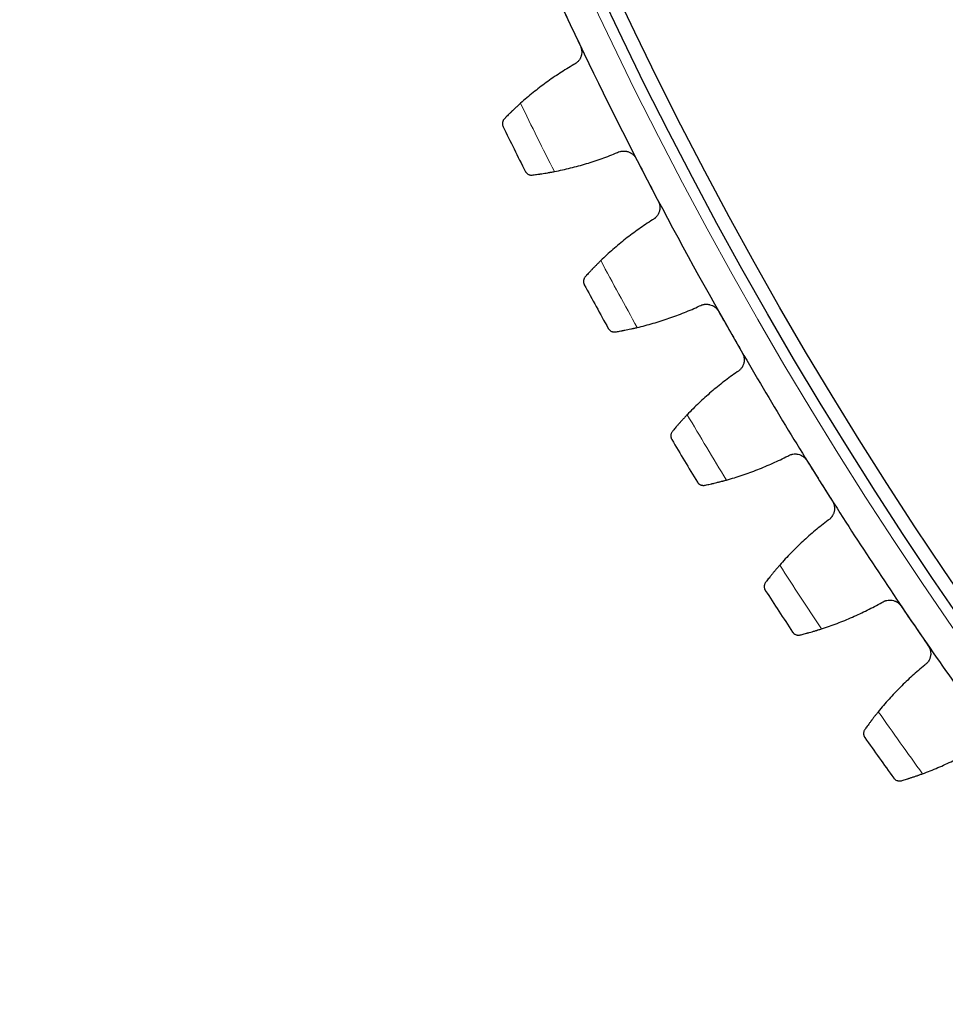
# Model space of a CAD drawing. Header units: inches. Extents: x 0 to 20790, y -12 to 14700.
# Tile 225 of 256: x 9331 to 9463, y 3278 to 3419. Entities that reach past the tile are written whole.
import ezdxf

# ---------------------------------------------------------------- set-up
doc = ezdxf.new("R2010")
doc.units = ezdxf.units.IN
doc.layers.add('1', color=7, linetype='Continuous', true_color=0xffffff)
doc.layers.add('254', color=7, linetype='Continuous', true_color=0xffffff)
doc.styles.add('latin_extended', font='simplex.shx')
doc.dimstyles.get("Standard").update_dxf_attribs({"dimtxt": 0.18, "dimasz": 0.18, "dimexe": 0.18, "dimexo": 0.0625, "dimgap": 0.09, "dimtad": 0, "dimtih": 1, "dimtoh": 1, "dimdec": 4, "dimzin": 0, "dimdsep": 46, "dimtxsty": 'Standard', "dimcen": 0.09, "dimadec": 0, "dimazin": 0, "dimtfac": 1, "dimtdec": 4, "dimtofl": 0, "dimtmove": 0, "dimatfit": 3, "dimfxl": 1, "dimtolj": 1, "dimtzin": 0, "dimarcsym": 0})

# ---------------------------------------------------------------- blocks, each defined once
blk = doc.blocks.new('_U8')
at = {"layer": '254', "color": 3, "linetype": 'Continuous', "lineweight": 13, "transparency": 16777216}
for p, q in [((9936.19, 3683), (8492.69, 3683)), ((8527.69, 3560.5), (8527.69, 2652.5)), ((9936.19, 2530), (8492.69, 2530))]:
    blk.add_line(p, q, dxfattribs=at)
at = {"layer": '254', "color": 3, "transparency": 16777216}
for points in [[(8548.1, 3560.5), (8507.27, 3560.5), (8527.69, 3683)], [(8507.27, 2652.5), (8548.1, 2652.5), (8527.69, 2530)]]:
    blk.add_solid(points, dxfattribs=at)
at = {"layer": 'Defpoints', "color": 0, "transparency": 16777216}
for p in [(9971.19, 3683), (8527.69, 2530), (9971.19, 2530)]:
    blk.add_point(p, dxfattribs=at)
at = {"layer": '254', "color": 2, "lineweight": 13, "transparency": 16777216, "insert": (8343.94, 2807.93), "char_height": 122.5, "attachment_point": 1, "rotation": 90, "style": 'latin_extended'}
blk.add_mtext('\\A1;1153', dxfattribs=at)

msp = doc.modelspace()

# ---------------------------------------------------------------- linework, layer by layer
at = {"layer": '1', "color": 110, "linetype": 'Continuous', "lineweight": 13}
msp.add_circle((9971.186, 3683), 616.6, dxfattribs=at)
at = {"layer": '1', "color": 2, "linetype": 'Continuous', "lineweight": 25}
for radius in [615, 613]:
    msp.add_circle((9971.186, 3683), radius, dxfattribs=at)
for radius, start, end in [(621, 202.929936, 205.22293), (621, 205.22293, 207.515924), (636, 206.048501, 206.690352), (621, 207.515924, 209.808917), (636, 208.341495, 208.983346), (621, 209.808917, 212.101911), (636, 210.634489, 211.276339), (621, 212.101911, 214.394904), (636, 212.927482, 213.569333), (621, 214.394904, 216.687898), (636, 215.220476, 215.862327)]:
    msp.add_arc((9971.186, 3683), radius, start, end, dxfattribs=at)
at = {"layer": '1', "color": 110, "linetype": 'Continuous', "lineweight": 13}
for start, end in [(205.875066, 206.863787), (208.16806, 209.156781), (210.461053, 211.449775), (212.754047, 213.742768), (215.047041, 216.035762)]:
    msp.add_arc((9971.186, 3683), 632.294, start, end, dxfattribs=at)
at = {"layer": '1', "color": 2, "linetype": 'Continuous', "lineweight": 25}
for points in [[(9407.93, 3421.476), (9408.418, 3420.439), (9408.906, 3419.403), (9409.394, 3418.367)], [(9409.394, 3418.367), (9409.882, 3417.33), (9410.371, 3416.294), (9410.859, 3415.257)], [(9409.918, 3412.603), (9409.235, 3412.207), (9407.893, 3411.381), (9405.949, 3410.044), (9404.074, 3408.61), (9402.871, 3407.588), (9402.281, 3407.061)], [(9407.127, 3397.285), (9407.904, 3397.435), (9409.446, 3397.775), (9411.722, 3398.398), (9413.963, 3399.136), (9415.433, 3399.704), (9416.162, 3400.007)], [(9418.844, 3399.149), (9419.373, 3398.133), (9419.903, 3397.117), (9420.432, 3396.101)], [(9420.432, 3396.101), (9420.961, 3395.085), (9421.49, 3394.069), (9422.02, 3393.053)], [(9421.185, 3390.364), (9420.519, 3389.94), (9419.211, 3389.061), (9417.323, 3387.648), (9415.507, 3386.139), (9414.345, 3385.07), (9413.777, 3384.52)], [(9419.01, 3374.946), (9419.78, 3375.127), (9421.307, 3375.528), (9423.557, 3376.242), (9425.766, 3377.069), (9427.213, 3377.695), (9427.929, 3378.027)], [(9430.643, 3377.278), (9431.213, 3376.284), (9431.782, 3375.29), (9432.352, 3374.296)], [(9432.352, 3374.296), (9432.921, 3373.302), (9433.491, 3372.308), (9434.06, 3371.314)], [(9433.334, 3368.593), (9432.685, 3368.143), (9431.414, 3367.212), (9429.583, 3365.724), (9427.829, 3364.145), (9426.711, 3363.03), (9426.165, 3362.457)], [(9431.777, 3353.1), (9432.54, 3353.312), (9434.049, 3353.774), (9436.269, 3354.578), (9438.443, 3355.492), (9439.863, 3356.176), (9440.566, 3356.536)], [(9443.308, 3355.896), (9443.917, 3354.925), (9444.525, 3353.955), (9445.134, 3352.984)], [(9445.134, 3352.984), (9445.743, 3352.014), (9446.352, 3351.043), (9446.961, 3350.073)], [(9446.344, 3347.325), (9445.714, 3346.85), (9444.48, 3345.869), (9442.711, 3344.309), (9441.021, 3342.66), (9439.949, 3341.502), (9439.426, 3340.908)], [(9445.408, 3331.783), (9446.162, 3332.025), (9447.652, 3332.547), (9449.837, 3333.439), (9451.973, 3334.439), (9453.365, 3335.179), (9454.052, 3335.568)], [(9456.818, 3335.037), (9457.465, 3334.092), (9458.112, 3333.147), (9458.759, 3332.201)], [(9458.759, 3332.201), (9459.406, 3331.256), (9460.054, 3330.311), (9460.701, 3329.366)], [(9460.195, 3326.595), (9459.584, 3326.095), (9458.391, 3325.066), (9456.685, 3323.436), (9455.063, 3321.721), (9454.037, 3320.521), (9453.539, 3319.906)], [(9459.881, 3311.028), (9460.624, 3311.3), (9462.092, 3311.881), (9464.24, 3312.86), (9466.335, 3313.945), (9467.696, 3314.74), (9468.367, 3315.155)]]:
    msp.add_open_spline(points, degree=3, dxfattribs=at)
for points, knots in [([(9410.859, 3415.257), (9410.887, 3415.197), (9410.938, 3415.074), (9410.994, 3414.885), (9411.02, 3414.756), (9411.034, 3414.657), (9411.038, 3414.624), (9411.044, 3414.558), (9411.046, 3414.525), (9411.053, 3414.361), (9411.046, 3414.23), (9411.021, 3414.068), (9411.015, 3414.036), (9411.005, 3413.987), (9411.002, 3413.971), (9410.995, 3413.939), (9410.975, 3413.86), (9410.932, 3413.72), (9410.882, 3413.601), (9410.826, 3413.484), (9410.795, 3413.427), (9410.694, 3413.26), (9410.617, 3413.157), (9410.488, 3413.014), (9410.443, 3412.969), (9410.372, 3412.904), (9410.347, 3412.883), (9410.297, 3412.842), (9410.272, 3412.822), (9410.143, 3412.726), (9410.034, 3412.659), (9409.918, 3412.603)], [0, 0, 0, 0, 0.0625, 0.125, 0.1875, 0.1875, 0.21875, 0.21875, 0.25, 0.25, 0.375, 0.375, 0.40625, 0.40625, 0.421875, 0.421875, 0.4375, 0.5, 0.5625, 0.5625, 0.625, 0.625, 0.75, 0.75, 0.8125, 0.8125, 0.84375, 0.84375, 0.875, 0.875, 1, 1, 1, 1]), ([(9402.281, 3407.061), (9402.157, 3406.951), (9402.037, 3406.842), (9401.803, 3406.628), (9401.574, 3406.417), (9401.357, 3406.213), (9401.198, 3406.062), (9401.146, 3406.012), (9401.069, 3405.938), (9401.043, 3405.914), (9400.993, 3405.865), (9400.968, 3405.841), (9400.845, 3405.722), (9400.656, 3405.538), (9400.485, 3405.369), (9400.323, 3405.206), (9400.246, 3405.129), (9400.155, 3405.037), (9400.138, 3405.019), (9400.103, 3404.984), (9400.051, 3404.931), (9400.003, 3404.882), (9399.972, 3404.85)], [0, 0, 0, 0, 0.125, 0.125, 0.25, 0.375, 0.375, 0.4375, 0.4375, 0.46875, 0.46875, 0.5, 0.5, 0.625, 0.75, 0.75, 0.875, 0.875, 0.90625, 0.90625, 0.9375, 1, 1, 1, 1]), ([(9399.972, 3404.85), (9399.929, 3404.806), (9399.893, 3404.761), (9399.829, 3404.667), (9399.802, 3404.62), (9399.757, 3404.523), (9399.739, 3404.473), (9399.711, 3404.374), (9399.701, 3404.324), (9399.689, 3404.225), (9399.687, 3404.175), (9399.689, 3404.078), (9399.694, 3404.03), (9399.71, 3403.936), (9399.721, 3403.889), (9399.743, 3403.822), (9399.755, 3403.788), (9399.772, 3403.75), (9399.78, 3403.731), (9399.784, 3403.723), (9399.787, 3403.718), (9399.788, 3403.715), (9399.789, 3403.712)], [0, 0, 0, 0, 0.125, 0.125, 0.25, 0.25, 0.375, 0.375, 0.5, 0.5, 0.625, 0.625, 0.75, 0.75, 0.875, 0.875, 0.9375, 0.96875, 0.984375, 0.9921875, 0.9921875, 1, 1, 1, 1]), ([(9416.162, 3400.007), (9416.277, 3400.066), (9416.396, 3400.112), (9416.58, 3400.165), (9416.642, 3400.18), (9416.736, 3400.198), (9416.768, 3400.203), (9416.832, 3400.211), (9416.864, 3400.215), (9417.025, 3400.229), (9417.153, 3400.228), (9417.345, 3400.207), (9417.409, 3400.198), (9417.505, 3400.178), (9417.537, 3400.17), (9417.6, 3400.154), (9417.631, 3400.145), (9417.787, 3400.097), (9417.906, 3400.047), (9418.05, 3399.969), (9418.079, 3399.953), (9418.135, 3399.919), (9418.163, 3399.901), (9418.245, 3399.845), (9418.298, 3399.806), (9418.449, 3399.68), (9418.542, 3399.587), (9418.646, 3399.457), (9418.667, 3399.431), (9418.706, 3399.377), (9418.725, 3399.35), (9418.78, 3399.266), (9418.813, 3399.209), (9418.844, 3399.149)], [0, 0, 0, 0, 0.125, 0.125, 0.1875, 0.1875, 0.21875, 0.21875, 0.25, 0.25, 0.375, 0.375, 0.4375, 0.4375, 0.46875, 0.46875, 0.5, 0.5, 0.625, 0.625, 0.65625, 0.65625, 0.6875, 0.6875, 0.75, 0.75, 0.875, 0.875, 0.90625, 0.90625, 0.9375, 0.9375, 1, 1, 1, 1]), ([(9402.954, 3397.329), (9402.954, 3397.328), (9402.955, 3397.327), (9402.956, 3397.324), (9402.957, 3397.323), (9402.959, 3397.319), (9402.963, 3397.311), (9402.973, 3397.292), (9402.994, 3397.256), (9403.038, 3397.187), (9403.083, 3397.131), (9403.18, 3397.027), (9403.256, 3396.966), (9403.384, 3396.89), (9403.43, 3396.868), (9403.501, 3396.84), (9403.526, 3396.831), (9403.577, 3396.815), (9403.603, 3396.808), (9403.682, 3396.791), (9403.737, 3396.783), (9403.85, 3396.777), (9403.909, 3396.778), (9403.969, 3396.786)], [0, 0, 0, 0, 0.0039062, 0.0039062, 0.0078125, 0.0078125, 0.015625, 0.03125, 0.0625, 0.125, 0.25, 0.25, 0.5, 0.5, 0.625, 0.625, 0.6875, 0.6875, 0.75, 0.75, 0.875, 0.875, 1, 1, 1, 1]), ([(9403.969, 3396.786), (9404.057, 3396.797), (9404.152, 3396.809), (9404.354, 3396.835), (9404.569, 3396.863), (9404.808, 3396.897), (9404.965, 3396.919), (9404.996, 3396.924), (9405.061, 3396.933), (9405.093, 3396.938), (9405.192, 3396.953), (9405.258, 3396.963), (9405.461, 3396.994), (9405.601, 3397.016), (9405.887, 3397.062), (9406.033, 3397.087), (9406.259, 3397.126), (9406.335, 3397.139), (9406.451, 3397.159), (9406.49, 3397.166), (9406.568, 3397.18), (9406.607, 3397.188), (9406.805, 3397.224), (9406.965, 3397.254), (9407.127, 3397.285)], [0, 0, 0, 0, 0.125, 0.125, 0.25, 0.375, 0.375, 0.40625, 0.40625, 0.4375, 0.4375, 0.5, 0.5, 0.625, 0.625, 0.75, 0.75, 0.8125, 0.8125, 0.84375, 0.84375, 0.875, 0.875, 1, 1, 1, 1]), ([(9422.02, 3393.053), (9422.051, 3392.994), (9422.106, 3392.873), (9422.17, 3392.687), (9422.201, 3392.558), (9422.219, 3392.461), (9422.224, 3392.428), (9422.233, 3392.362), (9422.236, 3392.329), (9422.25, 3392.165), (9422.248, 3392.034), (9422.23, 3391.872), (9422.225, 3391.839), (9422.217, 3391.79), (9422.214, 3391.774), (9422.208, 3391.742), (9422.192, 3391.661), (9422.154, 3391.52), (9422.109, 3391.399), (9422.058, 3391.28), (9422.029, 3391.222), (9421.935, 3391.05), (9421.862, 3390.945), (9421.739, 3390.797), (9421.696, 3390.75), (9421.627, 3390.682), (9421.604, 3390.66), (9421.555, 3390.617), (9421.531, 3390.596), (9421.406, 3390.495), (9421.299, 3390.424), (9421.185, 3390.364)], [0, 0, 0, 0, 0.0625, 0.125, 0.1875, 0.1875, 0.21875, 0.21875, 0.25, 0.25, 0.375, 0.375, 0.40625, 0.40625, 0.421875, 0.421875, 0.4375, 0.5, 0.5625, 0.5625, 0.625, 0.625, 0.75, 0.75, 0.8125, 0.8125, 0.84375, 0.84375, 0.875, 0.875, 1, 1, 1, 1]), ([(9413.777, 3384.52), (9413.658, 3384.405), (9413.542, 3384.292), (9413.316, 3384.068), (9413.096, 3383.848), (9412.887, 3383.635), (9412.735, 3383.479), (9412.684, 3383.427), (9412.61, 3383.35), (9412.586, 3383.324), (9412.537, 3383.274), (9412.513, 3383.249), (9412.395, 3383.125), (9412.214, 3382.934), (9412.05, 3382.757), (9411.894, 3382.589), (9411.821, 3382.508), (9411.734, 3382.413), (9411.717, 3382.394), (9411.683, 3382.357), (9411.634, 3382.303), (9411.587, 3382.251), (9411.558, 3382.218)], [0, 0, 0, 0, 0.125, 0.125, 0.25, 0.375, 0.375, 0.4375, 0.4375, 0.46875, 0.46875, 0.5, 0.5, 0.625, 0.75, 0.75, 0.875, 0.875, 0.90625, 0.90625, 0.9375, 1, 1, 1, 1]), ([(9411.558, 3382.218), (9411.517, 3382.173), (9411.482, 3382.126), (9411.423, 3382.031), (9411.398, 3381.982), (9411.357, 3381.883), (9411.341, 3381.833), (9411.317, 3381.733), (9411.309, 3381.683), (9411.3, 3381.583), (9411.3, 3381.533), (9411.306, 3381.436), (9411.313, 3381.388), (9411.333, 3381.295), (9411.346, 3381.249), (9411.371, 3381.182), (9411.384, 3381.149), (9411.402, 3381.112), (9411.411, 3381.093), (9411.415, 3381.085), (9411.418, 3381.08), (9411.419, 3381.077), (9411.421, 3381.075)], [0, 0, 0, 0, 0.125, 0.125, 0.25, 0.25, 0.375, 0.375, 0.5, 0.5, 0.625, 0.625, 0.75, 0.75, 0.875, 0.875, 0.9375, 0.96875, 0.984375, 0.9921875, 0.9921875, 1, 1, 1, 1]), ([(9427.929, 3378.027), (9428.041, 3378.091), (9428.158, 3378.142), (9428.34, 3378.202), (9428.401, 3378.219), (9428.495, 3378.241), (9428.527, 3378.247), (9428.59, 3378.258), (9428.622, 3378.263), (9428.782, 3378.284), (9428.911, 3378.288), (9429.103, 3378.275), (9429.167, 3378.268), (9429.264, 3378.252), (9429.296, 3378.246), (9429.36, 3378.232), (9429.392, 3378.224), (9429.549, 3378.182), (9429.67, 3378.137), (9429.817, 3378.065), (9429.846, 3378.05), (9429.904, 3378.018), (9429.932, 3378.001), (9430.017, 3377.949), (9430.071, 3377.912), (9430.227, 3377.792), (9430.323, 3377.703), (9430.433, 3377.578), (9430.454, 3377.552), (9430.496, 3377.5), (9430.516, 3377.473), (9430.574, 3377.392), (9430.61, 3377.336), (9430.643, 3377.278)], [0, 0, 0, 0, 0.125, 0.125, 0.1875, 0.1875, 0.21875, 0.21875, 0.25, 0.25, 0.375, 0.375, 0.4375, 0.4375, 0.46875, 0.46875, 0.5, 0.5, 0.625, 0.625, 0.65625, 0.65625, 0.6875, 0.6875, 0.75, 0.75, 0.875, 0.875, 0.90625, 0.90625, 0.9375, 0.9375, 1, 1, 1, 1]), ([(9414.838, 3374.823), (9414.839, 3374.822), (9414.84, 3374.821), (9414.841, 3374.818), (9414.842, 3374.817), (9414.844, 3374.813), (9414.848, 3374.805), (9414.859, 3374.787), (9414.881, 3374.752), (9414.929, 3374.684), (9414.976, 3374.631), (9415.077, 3374.53), (9415.155, 3374.472), (9415.286, 3374.402), (9415.332, 3374.382), (9415.405, 3374.356), (9415.43, 3374.348), (9415.481, 3374.335), (9415.507, 3374.329), (9415.587, 3374.314), (9415.643, 3374.309), (9415.756, 3374.307), (9415.815, 3374.311), (9415.875, 3374.321)], [0, 0, 0, 0, 0.0039063, 0.0039063, 0.0078125, 0.0078125, 0.015625, 0.03125, 0.0625, 0.125, 0.25, 0.25, 0.5, 0.5, 0.625, 0.625, 0.6875, 0.6875, 0.75, 0.75, 0.875, 0.875, 1, 1, 1, 1]), ([(9415.875, 3374.321), (9415.962, 3374.335), (9416.057, 3374.351), (9416.258, 3374.385), (9416.471, 3374.422), (9416.708, 3374.465), (9416.864, 3374.494), (9416.895, 3374.5), (9416.959, 3374.512), (9416.992, 3374.518), (9417.09, 3374.536), (9417.156, 3374.549), (9417.357, 3374.588), (9417.496, 3374.616), (9417.78, 3374.674), (9417.925, 3374.704), (9418.149, 3374.752), (9418.225, 3374.768), (9418.34, 3374.793), (9418.378, 3374.802), (9418.456, 3374.819), (9418.495, 3374.828), (9418.69, 3374.872), (9418.849, 3374.908), (9419.01, 3374.946)], [0, 0, 0, 0, 0.125, 0.125, 0.25, 0.375, 0.375, 0.40625, 0.40625, 0.4375, 0.4375, 0.5, 0.5, 0.625, 0.625, 0.75, 0.75, 0.8125, 0.8125, 0.84375, 0.84375, 0.875, 0.875, 1, 1, 1, 1]), ([(9434.06, 3371.314), (9434.093, 3371.256), (9434.153, 3371.137), (9434.225, 3370.953), (9434.261, 3370.826), (9434.283, 3370.729), (9434.289, 3370.697), (9434.301, 3370.631), (9434.305, 3370.599), (9434.326, 3370.435), (9434.329, 3370.304), (9434.317, 3370.141), (9434.314, 3370.108), (9434.308, 3370.059), (9434.306, 3370.043), (9434.301, 3370.011), (9434.288, 3369.93), (9434.256, 3369.787), (9434.215, 3369.664), (9434.169, 3369.543), (9434.143, 3369.484), (9434.056, 3369.309), (9433.987, 3369.2), (9433.87, 3369.048), (9433.829, 3368.999), (9433.763, 3368.929), (9433.74, 3368.906), (9433.694, 3368.861), (9433.67, 3368.839), (9433.549, 3368.733), (9433.445, 3368.658), (9433.334, 3368.593)], [0, 0, 0, 0, 0.0625, 0.125, 0.1875, 0.1875, 0.21875, 0.21875, 0.25, 0.25, 0.375, 0.375, 0.40625, 0.40625, 0.421875, 0.421875, 0.4375, 0.5, 0.5625, 0.5625, 0.625, 0.625, 0.75, 0.75, 0.8125, 0.8125, 0.84375, 0.84375, 0.875, 0.875, 1, 1, 1, 1]), ([(9426.165, 3362.457), (9426.051, 3362.338), (9425.94, 3362.22), (9425.723, 3361.988), (9425.512, 3361.759), (9425.312, 3361.538), (9425.166, 3361.375), (9425.117, 3361.321), (9425.046, 3361.241), (9425.023, 3361.215), (9424.977, 3361.162), (9424.954, 3361.136), (9424.84, 3361.008), (9424.667, 3360.81), (9424.51, 3360.627), (9424.362, 3360.452), (9424.291, 3360.369), (9424.208, 3360.27), (9424.192, 3360.251), (9424.16, 3360.213), (9424.113, 3360.156), (9424.068, 3360.103), (9424.04, 3360.069)], [0, 0, 0, 0, 0.125, 0.125, 0.25, 0.375, 0.375, 0.4375, 0.4375, 0.46875, 0.46875, 0.5, 0.5, 0.625, 0.75, 0.75, 0.875, 0.875, 0.90625, 0.90625, 0.9375, 1, 1, 1, 1]), ([(9424.04, 3360.069), (9424.001, 3360.022), (9423.968, 3359.974), (9423.912, 3359.876), (9423.89, 3359.826), (9423.853, 3359.725), (9423.839, 3359.675), (9423.819, 3359.574), (9423.813, 3359.523), (9423.808, 3359.423), (9423.81, 3359.374), (9423.82, 3359.277), (9423.829, 3359.229), (9423.852, 3359.137), (9423.867, 3359.091), (9423.895, 3359.026), (9423.909, 3358.993), (9423.929, 3358.957), (9423.939, 3358.938), (9423.943, 3358.931), (9423.946, 3358.926), (9423.948, 3358.923), (9423.949, 3358.921)], [0, 0, 0, 0, 0.125, 0.125, 0.25, 0.25, 0.375, 0.375, 0.5, 0.5, 0.625, 0.625, 0.75, 0.75, 0.875, 0.875, 0.9375, 0.96875, 0.984375, 0.9921875, 0.9921875, 1, 1, 1, 1]), ([(9440.566, 3356.536), (9440.676, 3356.604), (9440.79, 3356.66), (9440.969, 3356.727), (9441.03, 3356.747), (9441.123, 3356.772), (9441.154, 3356.78), (9441.217, 3356.793), (9441.249, 3356.8), (9441.408, 3356.826), (9441.536, 3356.835), (9441.729, 3356.83), (9441.794, 3356.826), (9441.891, 3356.814), (9441.923, 3356.809), (9441.987, 3356.798), (9442.019, 3356.791), (9442.178, 3356.756), (9442.301, 3356.715), (9442.451, 3356.649), (9442.481, 3356.635), (9442.539, 3356.606), (9442.569, 3356.59), (9442.655, 3356.541), (9442.711, 3356.506), (9442.872, 3356.393), (9442.971, 3356.307), (9443.086, 3356.187), (9443.108, 3356.162), (9443.152, 3356.112), (9443.173, 3356.086), (9443.234, 3356.007), (9443.272, 3355.952), (9443.308, 3355.896)], [0, 0, 0, 0, 0.125, 0.125, 0.1875, 0.1875, 0.21875, 0.21875, 0.25, 0.25, 0.375, 0.375, 0.4375, 0.4375, 0.46875, 0.46875, 0.5, 0.5, 0.625, 0.625, 0.65625, 0.65625, 0.6875, 0.6875, 0.75, 0.75, 0.875, 0.875, 0.90625, 0.90625, 0.9375, 0.9375, 1, 1, 1, 1]), ([(9427.614, 3352.811), (9427.615, 3352.809), (9427.615, 3352.808), (9427.617, 3352.806), (9427.618, 3352.804), (9427.62, 3352.801), (9427.625, 3352.793), (9427.636, 3352.776), (9427.659, 3352.741), (9427.71, 3352.675), (9427.759, 3352.624), (9427.864, 3352.527), (9427.944, 3352.473), (9428.078, 3352.408), (9428.125, 3352.389), (9428.199, 3352.366), (9428.224, 3352.36), (9428.276, 3352.348), (9428.302, 3352.343), (9428.383, 3352.332), (9428.438, 3352.329), (9428.552, 3352.332), (9428.61, 3352.338), (9428.67, 3352.35)], [0, 0, 0, 0, 0.0039063, 0.0039063, 0.0078125, 0.0078125, 0.015625, 0.03125, 0.0625, 0.125, 0.25, 0.25, 0.5, 0.5, 0.625, 0.625, 0.6875, 0.6875, 0.75, 0.75, 0.875, 0.875, 1, 1, 1, 1]), ([(9428.67, 3352.35), (9428.757, 3352.368), (9428.85, 3352.388), (9429.049, 3352.43), (9429.261, 3352.475), (9429.496, 3352.528), (9429.651, 3352.563), (9429.682, 3352.57), (9429.746, 3352.584), (9429.778, 3352.592), (9429.875, 3352.614), (9429.94, 3352.63), (9430.14, 3352.677), (9430.277, 3352.71), (9430.559, 3352.779), (9430.703, 3352.815), (9430.925, 3352.872), (9431, 3352.891), (9431.114, 3352.921), (9431.152, 3352.931), (9431.229, 3352.951), (9431.267, 3352.962), (9431.461, 3353.013), (9431.618, 3353.056), (9431.777, 3353.1)], [0, 0, 0, 0, 0.125, 0.125, 0.25, 0.375, 0.375, 0.40625, 0.40625, 0.4375, 0.4375, 0.5, 0.5, 0.625, 0.625, 0.75, 0.75, 0.8125, 0.8125, 0.84375, 0.84375, 0.875, 0.875, 1, 1, 1, 1]), ([(9446.961, 3350.073), (9446.996, 3350.016), (9447.061, 3349.901), (9447.14, 3349.72), (9447.18, 3349.594), (9447.206, 3349.498), (9447.214, 3349.466), (9447.228, 3349.401), (9447.234, 3349.368), (9447.261, 3349.206), (9447.27, 3349.075), (9447.264, 3348.912), (9447.262, 3348.879), (9447.258, 3348.83), (9447.257, 3348.813), (9447.253, 3348.781), (9447.244, 3348.699), (9447.217, 3348.555), (9447.182, 3348.431), (9447.14, 3348.308), (9447.117, 3348.248), (9447.036, 3348.07), (9446.972, 3347.958), (9446.861, 3347.802), (9446.822, 3347.751), (9446.759, 3347.678), (9446.737, 3347.654), (9446.693, 3347.608), (9446.67, 3347.585), (9446.554, 3347.474), (9446.453, 3347.395), (9446.344, 3347.325)], [0, 0, 0, 0, 0.0625, 0.125, 0.1875, 0.1875, 0.21875, 0.21875, 0.25, 0.25, 0.375, 0.375, 0.40625, 0.40625, 0.421875, 0.421875, 0.4375, 0.5, 0.5625, 0.5625, 0.625, 0.625, 0.75, 0.75, 0.8125, 0.8125, 0.84375, 0.84375, 0.875, 0.875, 1, 1, 1, 1]), ([(9439.426, 3340.908), (9439.317, 3340.784), (9439.211, 3340.661), (9439.003, 3340.421), (9438.802, 3340.184), (9438.61, 3339.955), (9438.471, 3339.786), (9438.425, 3339.731), (9438.357, 3339.648), (9438.335, 3339.621), (9438.291, 3339.566), (9438.269, 3339.54), (9438.161, 3339.407), (9437.996, 3339.202), (9437.846, 3339.013), (9437.704, 3338.832), (9437.637, 3338.746), (9437.559, 3338.644), (9437.543, 3338.624), (9437.512, 3338.585), (9437.468, 3338.527), (9437.425, 3338.472), (9437.398, 3338.436)], [0, 0, 0, 0, 0.125, 0.125, 0.25, 0.375, 0.375, 0.4375, 0.4375, 0.46875, 0.46875, 0.5, 0.5, 0.625, 0.75, 0.75, 0.875, 0.875, 0.90625, 0.90625, 0.9375, 1, 1, 1, 1]), ([(9437.398, 3338.436), (9437.362, 3338.388), (9437.331, 3338.338), (9437.279, 3338.238), (9437.258, 3338.187), (9437.225, 3338.086), (9437.213, 3338.035), (9437.197, 3337.933), (9437.193, 3337.882), (9437.193, 3337.782), (9437.196, 3337.732), (9437.21, 3337.636), (9437.221, 3337.589), (9437.248, 3337.497), (9437.265, 3337.453), (9437.295, 3337.388), (9437.311, 3337.356), (9437.332, 3337.32), (9437.342, 3337.303), (9437.347, 3337.295), (9437.35, 3337.29), (9437.352, 3337.288), (9437.353, 3337.285)], [0, 0, 0, 0, 0.125, 0.125, 0.25, 0.25, 0.375, 0.375, 0.5, 0.5, 0.625, 0.625, 0.75, 0.75, 0.875, 0.875, 0.9375, 0.96875, 0.984375, 0.9921875, 0.9921875, 1, 1, 1, 1]), ([(9454.052, 3335.568), (9454.159, 3335.64), (9454.272, 3335.7), (9454.448, 3335.775), (9454.508, 3335.797), (9454.6, 3335.825), (9454.631, 3335.834), (9454.693, 3335.851), (9454.725, 3335.858), (9454.883, 3335.891), (9455.01, 3335.905), (9455.203, 3335.908), (9455.268, 3335.906), (9455.365, 3335.898), (9455.398, 3335.894), (9455.462, 3335.886), (9455.495, 3335.881), (9455.654, 3335.852), (9455.779, 3335.816), (9455.931, 3335.756), (9455.962, 3335.743), (9456.022, 3335.716), (9456.052, 3335.702), (9456.14, 3335.657), (9456.197, 3335.624), (9456.362, 3335.517), (9456.465, 3335.435), (9456.584, 3335.319), (9456.608, 3335.296), (9456.653, 3335.247), (9456.675, 3335.222), (9456.74, 3335.146), (9456.78, 3335.092), (9456.818, 3335.037)], [0, 0, 0, 0, 0.125, 0.125, 0.1875, 0.1875, 0.21875, 0.21875, 0.25, 0.25, 0.375, 0.375, 0.4375, 0.4375, 0.46875, 0.46875, 0.5, 0.5, 0.625, 0.625, 0.65625, 0.65625, 0.6875, 0.6875, 0.75, 0.75, 0.875, 0.875, 0.90625, 0.90625, 0.9375, 0.9375, 1, 1, 1, 1]), ([(9441.26, 3331.327), (9441.261, 3331.326), (9441.261, 3331.324), (9441.263, 3331.322), (9441.264, 3331.321), (9441.266, 3331.317), (9441.271, 3331.31), (9441.283, 3331.293), (9441.308, 3331.259), (9441.331, 3331.232), (9441.378, 3331.179), (9441.412, 3331.146), (9441.521, 3331.054), (9441.603, 3331.002), (9441.74, 3330.943), (9441.788, 3330.926), (9441.862, 3330.906), (9441.888, 3330.901), (9441.94, 3330.891), (9441.966, 3330.888), (9442.047, 3330.879), (9442.103, 3330.878), (9442.216, 3330.886), (9442.274, 3330.894), (9442.333, 3330.909)], [0, 0, 0, 0, 0.0039062, 0.0039062, 0.0078125, 0.0078125, 0.015625, 0.03125, 0.0625, 0.125, 0.125, 0.25, 0.25, 0.5, 0.5, 0.625, 0.625, 0.6875, 0.6875, 0.75, 0.75, 0.875, 0.875, 1, 1, 1, 1]), ([(9442.333, 3330.909), (9442.419, 3330.93), (9442.512, 3330.954), (9442.71, 3331.004), (9442.919, 3331.058), (9443.152, 3331.119), (9443.305, 3331.161), (9443.336, 3331.169), (9443.399, 3331.186), (9443.431, 3331.195), (9443.527, 3331.221), (9443.592, 3331.239), (9443.79, 3331.294), (9443.925, 3331.333), (9444.204, 3331.413), (9444.346, 3331.455), (9444.566, 3331.521), (9444.64, 3331.543), (9444.752, 3331.577), (9444.79, 3331.589), (9444.866, 3331.612), (9444.904, 3331.624), (9445.096, 3331.683), (9445.251, 3331.732), (9445.408, 3331.783)], [0, 0, 0, 0, 0.125, 0.125, 0.25, 0.375, 0.375, 0.40625, 0.40625, 0.4375, 0.4375, 0.5, 0.5, 0.625, 0.625, 0.75, 0.75, 0.8125, 0.8125, 0.84375, 0.84375, 0.875, 0.875, 1, 1, 1, 1]), ([(9460.701, 3329.366), (9460.738, 3329.31), (9460.808, 3329.197), (9460.894, 3329.02), (9460.939, 3328.896), (9460.969, 3328.801), (9460.978, 3328.769), (9460.995, 3328.704), (9461.002, 3328.672), (9461.036, 3328.511), (9461.049, 3328.381), (9461.051, 3328.217), (9461.05, 3328.184), (9461.048, 3328.135), (9461.047, 3328.119), (9461.045, 3328.086), (9461.038, 3328.004), (9461.018, 3327.859), (9460.987, 3327.734), (9460.951, 3327.609), (9460.93, 3327.548), (9460.856, 3327.367), (9460.797, 3327.253), (9460.692, 3327.092), (9460.655, 3327.04), (9460.595, 3326.965), (9460.574, 3326.94), (9460.531, 3326.891), (9460.51, 3326.868), (9460.398, 3326.752), (9460.3, 3326.669), (9460.195, 3326.595)], [0, 0, 0, 0, 0.0625, 0.125, 0.1875, 0.1875, 0.21875, 0.21875, 0.25, 0.25, 0.375, 0.375, 0.40625, 0.40625, 0.421875, 0.421875, 0.4375, 0.5, 0.5625, 0.5625, 0.625, 0.625, 0.75, 0.75, 0.8125, 0.8125, 0.84375, 0.84375, 0.875, 0.875, 1, 1, 1, 1]), ([(9453.539, 3319.906), (9453.435, 3319.778), (9453.333, 3319.651), (9453.136, 3319.403), (9452.944, 3319.158), (9452.762, 3318.922), (9452.629, 3318.748), (9452.586, 3318.69), (9452.521, 3318.605), (9452.5, 3318.576), (9452.458, 3318.521), (9452.437, 3318.493), (9452.334, 3318.356), (9452.178, 3318.144), (9452.036, 3317.949), (9451.902, 3317.764), (9451.838, 3317.675), (9451.763, 3317.57), (9451.749, 3317.549), (9451.72, 3317.509), (9451.677, 3317.449), (9451.637, 3317.392), (9451.612, 3317.355)], [0, 0, 0, 0, 0.125, 0.125, 0.25, 0.375, 0.375, 0.4375, 0.4375, 0.46875, 0.46875, 0.5, 0.5, 0.625, 0.75, 0.75, 0.875, 0.875, 0.90625, 0.90625, 0.9375, 1, 1, 1, 1]), ([(9451.612, 3317.355), (9451.577, 3317.306), (9451.548, 3317.255), (9451.5, 3317.153), (9451.481, 3317.101), (9451.452, 3316.998), (9451.442, 3316.947), (9451.431, 3316.845), (9451.429, 3316.794), (9451.432, 3316.693), (9451.438, 3316.644), (9451.456, 3316.548), (9451.468, 3316.502), (9451.499, 3316.411), (9451.518, 3316.368), (9451.55, 3316.304), (9451.567, 3316.273), (9451.59, 3316.238), (9451.601, 3316.221), (9451.606, 3316.213), (9451.609, 3316.208), (9451.611, 3316.206), (9451.613, 3316.204)], [0, 0, 0, 0, 0.125, 0.125, 0.25, 0.25, 0.375, 0.375, 0.5, 0.5, 0.625, 0.625, 0.75, 0.75, 0.875, 0.875, 0.9375, 0.96875, 0.984375, 0.9921875, 0.9921875, 1, 1, 1, 1]), ([(9455.754, 3310.406), (9455.755, 3310.405), (9455.756, 3310.404), (9455.758, 3310.402), (9455.759, 3310.4), (9455.761, 3310.397), (9455.767, 3310.39), (9455.779, 3310.373), (9455.805, 3310.341), (9455.829, 3310.314), (9455.878, 3310.263), (9455.914, 3310.232), (9456.027, 3310.144), (9456.111, 3310.096), (9456.249, 3310.042), (9456.298, 3310.027), (9456.373, 3310.01), (9456.399, 3310.006), (9456.451, 3309.998), (9456.478, 3309.996), (9456.559, 3309.991), (9456.615, 3309.992), (9456.728, 3310.004), (9456.785, 3310.015), (9456.844, 3310.032)], [0, 0, 0, 0, 0.0039062, 0.0039062, 0.0078125, 0.0078125, 0.015625, 0.03125, 0.0625, 0.125, 0.125, 0.25, 0.25, 0.5, 0.5, 0.625, 0.625, 0.6875, 0.6875, 0.75, 0.75, 0.875, 0.875, 1, 1, 1, 1]), ([(9456.844, 3310.032), (9456.929, 3310.057), (9457.021, 3310.083), (9457.216, 3310.141), (9457.423, 3310.204), (9457.654, 3310.275), (9457.805, 3310.322), (9457.836, 3310.332), (9457.897, 3310.351), (9457.929, 3310.361), (9458.024, 3310.391), (9458.088, 3310.412), (9458.284, 3310.475), (9458.418, 3310.519), (9458.692, 3310.61), (9458.833, 3310.658), (9459.05, 3310.732), (9459.123, 3310.758), (9459.234, 3310.796), (9459.271, 3310.809), (9459.346, 3310.836), (9459.384, 3310.849), (9459.573, 3310.916), (9459.726, 3310.971), (9459.881, 3311.028)], [0, 0, 0, 0, 0.125, 0.125, 0.25, 0.375, 0.375, 0.40625, 0.40625, 0.4375, 0.4375, 0.5, 0.5, 0.625, 0.625, 0.75, 0.75, 0.8125, 0.8125, 0.84375, 0.84375, 0.875, 0.875, 1, 1, 1, 1])]:
    msp.add_open_spline(points, degree=3, knots=knots, dxfattribs=at)

# ---------------------------------------------------------------- dimensions: what is measured, and where the dimension line sits
at = {"layer": '254', "color": 2, "linetype": 'Continuous', "lineweight": 13}
dim = msp.add_linear_dim(base=(8527.686, 2530), p1=(9971.186, 3683), p2=(9971.186, 2530), angle=90, dimstyle='Standard', override={"dimscale": 35, "dimtxt": 3.5, "dimasz": 3.5, "dimexe": 1, "dimexo": 1, "dimgap": 1.75, "dimtad": 1, "dimtih": 0, "dimtoh": 0, "dimdec": 2, "dimlfac": 1, "dimzin": 8, "dimdsep": 46, "dimlunit": 2, "dimtxsty": 'latin_extended', "dimsah": 1, "dimse1": 0, "dimse2": 0, "dimsd1": 0, "dimsd2": 0, "dimclrd": 3, "dimclre": 3, "dimclrt": 2, "dimtol": 0, "dimtm": -0.1, "dimtfac": 0.714286, "dimtdec": 3, "dimtofl": 1, "dimtmove": 0, "dimtzin": 8, "dimlwd": 13, "dimlwe": 13}, dxfattribs=at)
dim.commit()
dim.dimension.update_dxf_attribs({"geometry": '_U8', "text_midpoint": (8527.686, 3000.428), "dimtype": 160})

doc.saveas('drawing.dxf')
